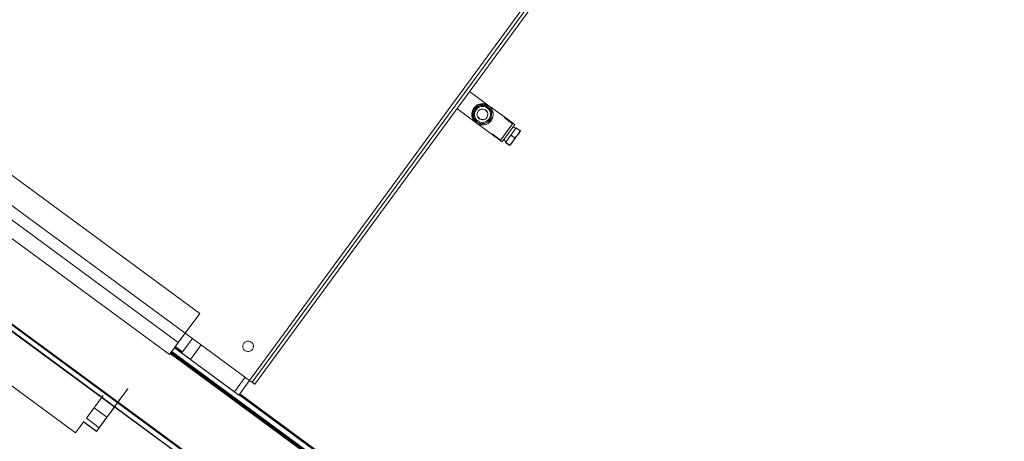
# Model space of a CAD drawing. Header units: metres. Extents: x 135583 to 135939, y 457896 to 458258.
# Tile 151 of 256: x 135757.442 to 135758.367, y 457914.823 to 457915.218. Entities that reach past the tile are written whole.
import ezdxf

# ---------------------------------------------------------------- set-up
doc = ezdxf.new("R2010")
doc.units = ezdxf.units.M
doc.layers.add('NIEUWE INSTALLATIE', color=250, linetype='Continuous', lineweight=0)

msp = doc.modelspace()

# ---------------------------------------------------------------- linework, layer by layer
at = {"layer": 'NIEUWE INSTALLATIE'}
for p, q in [((135756.38349, 457915.70423), (135758.36598, 457914.24774)), ((135756.38406, 457915.705), (135758.36654, 457914.24851)), ((135756.38053, 457915.7002), (135758.36302, 457914.24371)), ((135756.38081, 457915.70057), (135758.36329, 457914.24408)), ((135757.65789, 457914.88003), (135757.95392, 457915.28296)), ((135757.66033, 457914.87828), (135757.95636, 457915.28122)), ((135757.66275, 457914.87651), (135757.95878, 457915.27944)), ((135757.19853, 457915.21751), (135757.65789, 457914.88003)), ((135757.61108, 457914.94298), (135757.2726, 457915.19165)), ((135757.25247, 457915.16425), (135757.59095, 457914.91558)), ((135757.24424, 457915.15305), (135757.58271, 457914.90438)), ((135757.88271, 457915.13777), (135757.86451, 457915.15114)), ((135757.85267, 457915.13502), (135757.87074, 457915.12175)), ((135757.86856, 457915.13553), (135757.86855, 457915.13552)), ((135757.86863, 457915.13563), (135757.86859, 457915.13558)), ((135757.86868, 457915.13539), (135757.86867, 457915.13537)), ((135757.869, 457915.13529), (135757.86896, 457915.13523)), ((135757.87056, 457915.13404), (135757.87055, 457915.13402)), ((135757.87765, 457915.13931), (135757.87767, 457915.13934)), ((135757.88224, 457915.13726), (135757.88228, 457915.13732)), ((135757.88228, 457915.13732), (135757.88257, 457915.13772)), ((135757.88257, 457915.13772), (135757.88253, 457915.13767)), ((135757.89715, 457915.12716), (135757.88271, 457915.13777)), ((135757.88558, 457915.13352), (135757.88556, 457915.1335)), ((135757.86761, 457915.12564), (135757.86759, 457915.12561)), ((135757.87073, 457915.1216), (135757.87069, 457915.12155)), ((135757.87073, 457915.1216), (135757.87103, 457915.12201)), ((135757.87074, 457915.12175), (135757.89498, 457915.10394)), ((135757.87103, 457915.12201), (135757.87099, 457915.12195)), ((135757.88264, 457915.12514), (135757.88265, 457915.12516)), ((135757.8845, 457915.12377), (135757.88449, 457915.12375)), ((135757.88466, 457915.12368), (135757.88482, 457915.12389)), ((135757.90492, 457915.12084), (135757.89686, 457915.12676)), ((135757.89715, 457915.12716), (135757.90521, 457915.12124)), ((135757.87552, 457915.11982), (135757.8755, 457915.1198)), ((135757.90682, 457915.12006), (135757.89498, 457915.10394)), ((135757.90833, 457915.11704), (135757.90328, 457915.11017)), ((135757.90492, 457915.12084), (135757.90329, 457915.11863)), ((135757.90682, 457915.12006), (135757.90521, 457915.12124)), ((135757.90776, 457915.11626), (135757.90534, 457915.11804)), ((135757.90833, 457915.11704), (135757.91175, 457915.11453)), ((135757.90837, 457915.1171), (135757.91179, 457915.11459)), ((135757.91238, 457915.11411), (135757.90984, 457915.11065)), ((135757.91209, 457915.11371), (135757.91238, 457915.11411)), ((135757.89367, 457915.10553), (135757.88561, 457915.11145)), ((135757.89646, 457915.10595), (135757.89888, 457915.10418)), ((135757.90328, 457915.11017), (135757.89827, 457915.10334)), ((135757.89827, 457915.10334), (135757.90169, 457915.10083)), ((135757.90172, 457915.10089), (135757.89831, 457915.1034)), ((135757.9048, 457915.1038), (135757.90232, 457915.10041)), ((135757.90328, 457915.11017), (135757.9067, 457915.10766)), ((135757.90336, 457915.11027), (135757.90678, 457915.10776)), ((135757.90984, 457915.11065), (135757.9048, 457915.1038)), ((135757.59095, 457914.91558), (135757.61108, 457914.94298)), ((135757.37159, 457914.92102), (135757.49448, 457914.83073)), ((135757.60431, 457914.91942), (135757.59434, 457914.90585)), ((135757.58739, 457914.91075), (135757.64784, 457914.86634)), ((135757.5876, 457914.91103), (135757.59445, 457914.906)), ((135757.59461, 457914.90622), (135757.58776, 457914.91125)), ((135757.58819, 457914.91184), (135757.59504, 457914.9068)), ((135757.61247, 457914.91342), (135757.60245, 457914.89979)), ((135757.65255, 457914.91499), (135757.65254, 457914.91498)), ((135757.6526, 457914.91505), (135757.65255, 457914.91499)), ((135757.6606, 457914.90906), (135757.66061, 457914.90907)), ((135757.66061, 457914.90907), (135757.66065, 457914.90912)), ((135758.34451, 457914.34627), (135757.58346, 457914.9054)), ((135757.58361, 457914.9056), (135758.3492, 457914.34314)), ((135758.34158, 457914.34965), (135757.58405, 457914.9062)), ((135758.3498, 457914.34395), (135757.58421, 457914.90641)), ((135758.4068, 457914.30331), (135757.5848, 457914.90722)), ((135757.60245, 457914.89979), (135757.64379, 457914.86939)), ((135757.65393, 457914.88319), (135757.64379, 457914.86939)), ((135757.65786, 457914.87999), (135757.64785, 457914.86636)), ((135757.64868, 457914.86738), (135757.65795, 457914.88001)), ((135757.66041, 457914.87839), (135757.66282, 457914.87661)), ((135757.5204, 457914.86601), (135757.50469, 457914.84463)), ((135757.64785, 457914.86636), (135757.64784, 457914.86634)), ((135757.64804, 457914.86663), (135758.34513, 457914.35449)), ((135758.35335, 457914.34878), (135757.6482, 457914.86684)), ((135758.37348, 457914.33521), (135757.64868, 457914.86738)), ((135757.51193, 457914.85449), (135757.52402, 457914.84561)), ((135757.53227, 457914.85683), (135757.52402, 457914.84561)), ((135757.50468, 457914.84461), (135757.51677, 457914.83573)), ((135757.52402, 457914.84561), (135757.51644, 457914.83528)), ((135757.5024, 457914.8415), (135757.49448, 457914.83073)), ((135757.50206, 457914.84105), (135757.51415, 457914.83217)), ((135757.50222, 457914.84126), (135757.51431, 457914.83238)), ((135757.51431, 457914.83238), (135757.51415, 457914.83217))]:
    msp.add_line(p, q, dxfattribs=at)
at = {"layer": 'NIEUWE INSTALLATIE', "flags": 128}
for points in [[(135757.88265, 457915.13782), (135757.87519, 457915.13961), (135757.86863, 457915.13563), (135757.86681, 457915.12821), (135757.87081, 457915.1217)], [(135757.87081, 457915.1217), (135757.86681, 457915.12821), (135757.86863, 457915.13563), (135757.87519, 457915.13961), (135757.88265, 457915.13782)], [(135757.87081, 457915.1217), (135757.86681, 457915.12821), (135757.86863, 457915.13563), (135757.87519, 457915.13961), (135757.88265, 457915.13782)]]:
    msp.add_lwpolyline(points, dxfattribs=at)
at = {"layer": 'NIEUWE INSTALLATIE'}
for centre, major_axis, ratio, start_param, end_param in [((135757.87661, 457915.12961), (-0.00766, 0.00562), 0.999977, 4.712225, 7.853817), ((135757.87661, 457915.1296), (-0.00806, 0.00592), 0.999977, 4.712311, 7.853904), ((135757.87665, 457915.12966), (-0.00806, 0.00592), 0.999977, 4.712311, 5.759509), ((135757.87665, 457915.12966), (-0.00806, 0.00592), 0.999977, 0.523646, 1.570844), ((135757.87665, 457915.12966), (-0.00766, 0.00563), 0.999977, 0.523756, 1.570953), ((135757.87657, 457915.12955), (-0.00685, 0.00503), 0.999977, 5.759628, 6.806825), ((135757.87659, 457915.12958), (-0.00605, 0.00444), 0.999977, 4.712077, 7.85367), ((135757.87661, 457915.1296), (-0.00604, 0.00444), 0.999977, 5.75966, 6.806858), ((135757.87657, 457915.12955), (-0.00403, 0.00296), 0.999977, 4.712233, 7.853826), ((135757.87665, 457915.12965), (-0.00403, 0.00296), 0.999977, 4.712233, 7.853826), ((135757.87665, 457915.12966), (-0.00766, 0.00563), 0.999977, 5.410861, 5.759639), ((135757.87657, 457915.12955), (-0.00685, 0.00503), 0.999977, 4.712297, 5.759495), ((135757.87665, 457915.12966), (-0.00766, 0.00562), 0.999977, 4.712225, 5.077337), ((135757.87657, 457915.12955), (-0.00403, 0.00296), 0.999977, 3.141593, 4.712389), ((135757.87665, 457915.12965), (-0.00403, 0.00296), 0.999977, 3.907285, 4.712464), ((135757.87659, 457915.12958), (-0.00605, 0.00444), 0.999977, 3.141385, 4.712181), ((135757.87657, 457915.12955), (-0.00685, 0.00503), 0.999977, 3.665343, 4.71254), ((135757.87661, 457915.1296), (-0.00806, 0.00592), 0.999977, 3.141515, 4.712311), ((135757.87657, 457915.12955), (-0.00685, 0.00503), 0.999977, 0.523466, 1.570664), ((135757.87661, 457915.1296), (-0.00806, 0.00592), 0.999977, 1.570718, 3.141515), ((135757.87657, 457915.12955), (-0.00685, 0.00503), 0.999977, 1.570888, 2.618086), ((135757.87659, 457915.12958), (-0.00604, 0.00444), 0.999977, 1.571004, 3.141801), ((135757.87657, 457915.12955), (-0.00403, 0.00296), 0.999977, 1.570796, 3.141593), ((135757.87665, 457915.12965), (-0.00403, 0.00296), 0.999977, 1.570796, 2.356194), ((135757.87657, 457915.12955), (-0.00685, 0.00503), 0.999977, 2.617943, 3.665141), ((135757.87665, 457915.12965), (-0.00403, 0.00296), 0.999977, 3.121812, 3.141593), ((135757.89929, 457915.11318), (-0.00592, -0.00806), 0.000001, 5.491042, 7.061838), ((135757.591, 457914.91566), (0.00829, 0.01128), 0.000001, 2.356194, 8.437227), ((135757.65657, 457914.91202), (-0.00403, 0.00296), 0.999977, 0.000311, 3.141904), ((135757.65657, 457914.91202), (-0.00403, 0.00296), 0.999977, 3.141436, 6.283029), ((135757.6032, 457914.89933), (-0.00886, 0.00651), 0.006745, 0, 1.490965), ((135757.52895, 457914.85231), (0.0148, 0.02015), 0.000001, 3.926991, 9.424778), ((135757.65791, 457914.88006), (-0.00484, 0.00355), 0.006745, 1.570796, 3.141593), ((135757.64342, 457914.86962), (-0.00443, 0.00326), 0.006745, 4.100402, 4.632558), ((135757.51686, 457914.86119), (0.0148, 0.02015), 0.000001, 3.926991, 4.023779)]:
    msp.add_ellipse(centre, major_axis=major_axis, ratio=ratio, start_param=start_param, end_param=end_param, dxfattribs=at)
for centre, major_axis in [((135757.89929, 457915.11318), (-0.00592, -0.00806)), ((135757.89929, 457915.11318), (-0.00562, -0.00766)), ((135757.90735, 457915.10726), (-0.00503, -0.00685)), ((135757.52319, 457914.84447), (0.00888, 0.01209))]:
    msp.add_ellipse(centre, major_axis=major_axis, ratio=0.000001, dxfattribs=at)
for points in [[(135757.86867, 457915.13537), (135757.86858, 457915.13456), (135757.8684, 457915.13293), (135757.86822, 457915.1313), (135757.86813, 457915.13049)], [(135757.87316, 457915.13734), (135757.87239, 457915.137), (135757.87088, 457915.13634), (135757.8694, 457915.13569), (135757.86867, 457915.13537)], [(135757.87765, 457915.13931), (135757.87691, 457915.13898), (135757.87541, 457915.13833), (135757.87391, 457915.13767), (135757.87316, 457915.13734)], [(135757.88161, 457915.1364), (135757.88093, 457915.1369), (135757.8796, 457915.13788), (135757.8783, 457915.13884), (135757.87765, 457915.13931)], [(135757.88556, 457915.1335), (135757.88491, 457915.13398), (135757.88359, 457915.13495), (135757.88227, 457915.13592), (135757.88161, 457915.1364)], [(135757.88502, 457915.12862), (135757.88511, 457915.12945), (135757.8853, 457915.13109), (135757.88548, 457915.1327), (135757.88556, 457915.1335)], [(135757.86813, 457915.13049), (135757.86803, 457915.12966), (135757.86785, 457915.12801), (135757.86768, 457915.12641), (135757.86759, 457915.12561)], [(135757.86759, 457915.12561), (135757.86824, 457915.12513), (135757.86956, 457915.12416), (135757.87088, 457915.12319), (135757.87154, 457915.1227)], [(135757.87154, 457915.1227), (135757.87221, 457915.12221), (135757.87355, 457915.12123), (135757.87485, 457915.12027), (135757.8755, 457915.1198)], [(135757.8755, 457915.1198), (135757.87624, 457915.12013), (135757.87774, 457915.12078), (135757.87924, 457915.12144), (135757.87999, 457915.12177)], [(135757.87999, 457915.12177), (135757.88075, 457915.1221), (135757.88227, 457915.12277), (135757.88375, 457915.12342), (135757.88449, 457915.12375)], [(135757.88449, 457915.12375), (135757.88458, 457915.12455), (135757.88475, 457915.12617), (135757.88493, 457915.1278), (135757.88502, 457915.12862)], [(135757.91175, 457915.11453), (135757.91153, 457915.11382), (135757.91099, 457915.11245), (135757.91025, 457915.11123), (135757.90984, 457915.11065)], [(135757.91238, 457915.11411), (135757.91237, 457915.11411), (135757.91225, 457915.11418), (135757.91195, 457915.11439), (135757.91175, 457915.11453)], [(135757.91179, 457915.11459), (135757.91198, 457915.11444), (135757.91228, 457915.11421), (135757.91238, 457915.11412), (135757.91238, 457915.11411)], [(135757.9048, 457915.1038), (135757.90437, 457915.10322), (135757.90342, 457915.10215), (135757.90229, 457915.10125), (135757.90169, 457915.10083)], [(135757.9067, 457915.10766), (135757.90648, 457915.10695), (135757.90595, 457915.10559), (135757.90522, 457915.10437), (135757.9048, 457915.1038)], [(135757.90593, 457915.10565), (135757.90595, 457915.10568), (135757.90596, 457915.10571), (135757.90597, 457915.10573)], [(135757.90984, 457915.11065), (135757.9094, 457915.11007), (135757.90844, 457915.10899), (135757.90731, 457915.10807), (135757.9067, 457915.10766)], [(135757.90675, 457915.10766), (135757.90676, 457915.1077), (135757.90677, 457915.10773), (135757.90678, 457915.10776)], [(135757.90841, 457915.10907), (135757.90843, 457915.10909), (135757.90845, 457915.10911), (135757.90848, 457915.10913)], [(135757.90169, 457915.10083), (135757.90189, 457915.10069), (135757.90219, 457915.10048), (135757.90231, 457915.10041), (135757.90232, 457915.10041)], [(135757.90232, 457915.10041), (135757.90231, 457915.10042), (135757.90221, 457915.10051), (135757.90192, 457915.10074), (135757.90172, 457915.10089)]]:
    msp.add_open_spline(points, degree=3, dxfattribs=at)

doc.saveas('drawing.dxf')
